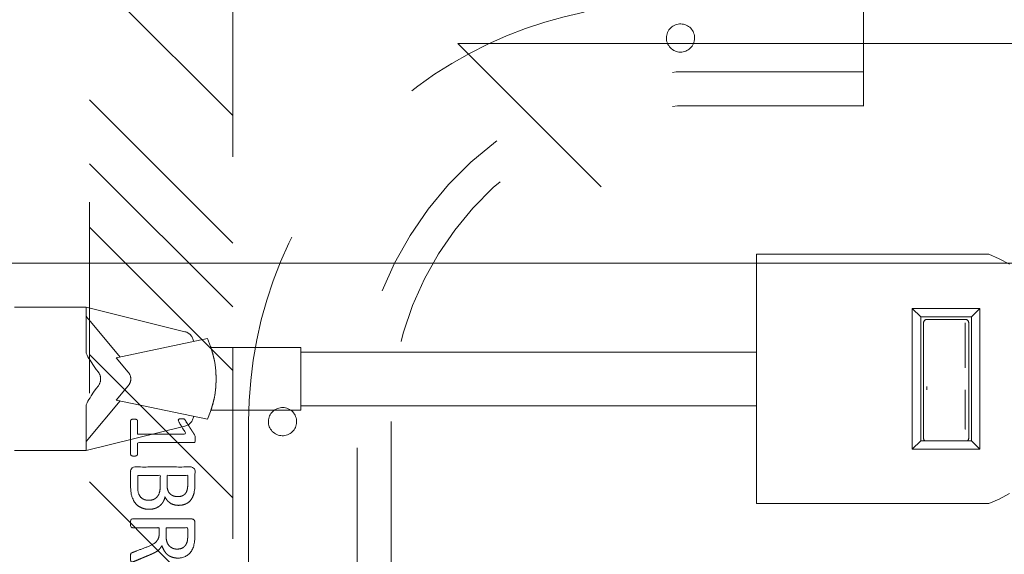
# Model space of a CAD drawing. Header units: inches. Extents: x -456 to -294, y -215 to 27.
# Tile 32 of 51: x -375.09 to -368.21, y 9.9 to 13.64. Entities that reach past the tile are written whole.
import ezdxf

# ---------------------------------------------------------------- set-up
doc = ezdxf.new("R2010")
doc.units = ezdxf.units.IN
doc.header["$LTSCALE"] = 32
doc.header["$MEASUREMENT"] = 0
doc.linetypes.add('Dash Style-1', pattern=[0.083328, 0.041656, -0.041672])
for name, color, linetype, lineweight in [('DashLine', 7, 'Dash Style-1', 13), ('DashLineFill', 7, 'Dash Style-1', 13), ('Drawing', 7, 'Continuous', 18), ('Metal-DeskStructure', 7, 'Continuous', 13), ('None', 7, 'Continuous', 18), ('SolidLine', 7, 'Continuous', 15)]:
    doc.layers.add(name, color=color, linetype=linetype, lineweight=lineweight)

# ---------------------------------------------------------------- blocks, each defined once
blk = doc.blocks.new('Group-24')
at = {"layer": 'SolidLine', "flags": 128}
blk.add_lwpolyline([(12.0197, -13.5315), (119.9724, -13.5315), (119.9724, -25.5394), (12.0197, -25.5394)], close=True, dxfattribs=at)
blk = doc.blocks.new('Group-25')
at = {"layer": 'None'}
blk.add_blockref('Group-24', (0, 0), dxfattribs=at)
blk = doc.blocks.new('Group-26')
at = {"layer": 'None'}
blk.add_blockref('Group-25', (0, 0), dxfattribs=at)
blk = doc.blocks.new('SL Overhead (2D)-2')
at = {"layer": 'None'}
blk.add_blockref('Group-26', (0, 0), dxfattribs=at)
at = {"layer": 'Drawing', "color": 0, "flags": 1}
for tag in ['Tag', 'Catalog', 'Option1', 'Option2', 'Option3', 'Option4', 'Option5', 'Option6', 'Option7', 'Option8', 'Option9', 'Option10', 'Option11', 'Option12', 'Custom', 'FinishGroup', 'Discount', 'Item2', 'Item3', 'Item6', 'Item8', 'Item9', 'Item10', 'Item12', 'Item13', 'Item16', 'Item18', 'Item19', 'Item20', 'Item21', 'Item22', 'Item23', 'Item24', 'Item25', 'Item1', 'Item4', 'Item5', 'Item7', 'Item11', 'Item14', 'Item15', 'Item17']:
    blk.add_attdef(tag, (-72.5739, -131.5265), '', height=0.00709, dxfattribs=at)
blk = doc.blocks.new('Group-40')
at = {"layer": 'SolidLine'}
for q in [(59.9764, -12.0079), (48.9764, -13.0079)]:
    blk.add_line((47.9764, -12.0079), q, dxfattribs=at)
blk = doc.blocks.new('Group-41')
at = {"layer": 'SolidLine'}
blk.add_blockref('Group-40', (0, 0), dxfattribs=at)
blk = doc.blocks.new('Group-42')
at = {"layer": 'None'}
blk.add_blockref('Group-41', (0, 0), dxfattribs=at)
blk = doc.blocks.new('SL Lowboy Top (2D)')
at = {"layer": 'None'}
blk.add_blockref('Group-42', (0, 0), dxfattribs=at)
at = {"layer": 'Drawing', "color": 0, "flags": 1}
for tag in ['Tag', 'Catalog', 'Option1', 'Option2', 'Option3', 'Option4', 'Option5', 'Option6', 'Option7', 'Option8', 'Option9', 'Option10', 'Option11', 'Option12', 'Custom', 'FinishGroup', 'Discount', 'Item2', 'Item3', 'Item6', 'Item8', 'Item9', 'Item10', 'Item12', 'Item13', 'Item16', 'Item18', 'Item19', 'Item20', 'Item21', 'Item22', 'Item23', 'Item24', 'Item25', 'Item1', 'Item4', 'Item5', 'Item7', 'Item11', 'Item14', 'Item15', 'Item17']:
    blk.add_attdef(tag, (-60.5444, 16.4381), '', height=0.00709, dxfattribs=at)
blk = doc.blocks.new('Group-54')
at = {"layer": 'SolidLine'}
for p, q in [((-2.9059, 0.8925), (-4.5259, 0.8925)), ((-4.5259, 0.8925), (-4.5259, -0.8475)), ((-2.8322, 0.8608), (-2.9059, 0.8925)), ((-2.7615, 0.8228), (-2.8322, 0.8608)), ((-9.2059, 0.5225), (-9.7059, 0.5225)), ((-9.2059, 0.5225), (-9.2059, 0.2032)), ((-8.5155, 0.3523), (-9.2059, 0.5225)), ((-2.9666, 0.513), (-3.439, 0.513)), ((-3.3799, 0.4556), (-3.439, 0.513)), ((-3.439, 0.513), (-3.439, -0.468)), ((-3.0256, 0.4556), (-2.9666, 0.513)), ((-2.9666, -0.468), (-2.9666, 0.513)), ((-9.2059, 0.4602), (-9.2008, 0.4535)), ((-9.1942, 0.4452), (-9.2008, 0.4535)), ((-9.1873, 0.4368), (-9.1942, 0.4452)), ((-8.9681, 0.1755), (-9.1873, 0.4368)), ((-3.0256, 0.4556), (-3.3799, 0.4556)), ((-3.3799, -0.4106), (-3.3799, 0.4556)), ((-3.3602, 0.4161), (-3.3603, 0.4141)), ((-3.3603, 0.4141), (-3.3603, -0.3921)), ((-3.3599, 0.4181), (-3.3602, 0.4161)), ((-3.3598, 0.4186), (-3.3599, 0.4181)), ((-3.3594, 0.4205), (-3.3598, 0.4186)), ((-3.3588, 0.4224), (-3.3594, 0.4205)), ((-3.358, 0.4242), (-3.3588, 0.4224)), ((-3.357, 0.426), (-3.358, 0.4242)), ((-3.3568, 0.4264), (-3.357, 0.426)), ((-3.3557, 0.428), (-3.3568, 0.4264)), ((-3.3545, 0.4296), (-3.3557, 0.428)), ((-3.3531, 0.4311), (-3.3545, 0.4296)), ((-3.3516, 0.4324), (-3.3531, 0.4311)), ((-3.3498, 0.4338), (-3.3516, 0.4324)), ((-3.3481, 0.4348), (-3.3498, 0.4338)), ((-3.3463, 0.4357), (-3.3481, 0.4348)), ((-3.3445, 0.4364), (-3.3463, 0.4357)), ((-3.3426, 0.437), (-3.3445, 0.4364)), ((-3.3406, 0.4374), (-3.3426, 0.437)), ((-3.3386, 0.4377), (-3.3406, 0.4374)), ((-3.3366, 0.4378), (-3.3386, 0.4377)), ((-3.0689, 0.4378), (-3.3366, 0.4378)), ((-3.0669, 0.4377), (-3.0689, 0.4378)), ((-3.0689, 0.4143), (-3.0689, 0.0999)), ((-3.0649, 0.4374), (-3.0669, 0.4377)), ((-3.063, 0.437), (-3.0649, 0.4374)), ((-3.0611, 0.4364), (-3.063, 0.437)), ((-3.0592, 0.4357), (-3.0611, 0.4364)), ((-3.0575, 0.4348), (-3.0592, 0.4357)), ((-3.0558, 0.4338), (-3.0575, 0.4348)), ((-3.0542, 0.4326), (-3.0558, 0.4338)), ((-3.0539, 0.4324), (-3.0542, 0.4326)), ((-3.0524, 0.4311), (-3.0539, 0.4324)), ((-3.0511, 0.4296), (-3.0524, 0.4311)), ((-3.0498, 0.428), (-3.0511, 0.4296)), ((-3.0487, 0.4264), (-3.0498, 0.428)), ((-3.0485, 0.426), (-3.0487, 0.4264)), ((-3.0476, 0.4242), (-3.0485, 0.426)), ((-3.0468, 0.4224), (-3.0476, 0.4242)), ((-3.0462, 0.4205), (-3.0468, 0.4224)), ((-3.0457, 0.4186), (-3.0462, 0.4205)), ((-3.0457, 0.4181), (-3.0457, 0.4186)), ((-3.0454, 0.4161), (-3.0457, 0.4181)), ((-3.0453, 0.4141), (-3.0454, 0.4161)), ((-3.0453, -0.3921), (-3.0453, 0.4141)), ((-3.0256, 0.4556), (-3.0256, -0.4106)), ((-8.5092, 0.3504), (-8.5155, 0.3523)), ((-8.5031, 0.3481), (-8.5092, 0.3504)), ((-8.4972, 0.3453), (-8.5031, 0.3481)), ((-8.4916, 0.3419), (-8.4972, 0.3453)), ((-8.3574, 0.3038), (-8.995, 0.1699)), ((-8.4862, 0.3382), (-8.4916, 0.3419)), ((-8.4812, 0.334), (-8.4862, 0.3382)), ((-8.4766, 0.3294), (-8.4812, 0.334)), ((-8.4723, 0.3244), (-8.4766, 0.3294)), ((-8.4685, 0.3191), (-8.4723, 0.3244)), ((-8.4652, 0.3135), (-8.4685, 0.3191)), ((-8.4623, 0.3076), (-8.4652, 0.3135)), ((-8.4599, 0.3015), (-8.4623, 0.3076)), ((-8.458, 0.2953), (-8.4599, 0.3015)), ((-8.4567, 0.2889), (-8.458, 0.2953)), ((-8.4559, 0.2831), (-8.4567, 0.2889)), ((-8.3363, 0.2499), (-8.3574, 0.3038)), ((-8.3334, 0.2413), (-8.3363, 0.2499)), ((-8.3198, 0.1944), (-8.3363, 0.2499)), ((-7.7059, 0.2413), (-8.3334, 0.2413)), ((-8.3332, 0.2404), (-8.3334, 0.2413)), ((-8.3332, 0.2404), (-8.3302, 0.2311)), ((-8.3282, 0.2246), (-8.3302, 0.2311)), ((-8.327, 0.2208), (-8.3282, 0.2246)), ((-8.3258, 0.2166), (-8.327, 0.2208)), ((-8.3245, 0.212), (-8.3258, 0.2166)), ((-8.3245, 0.212), (-8.3217, 0.2017)), ((-7.7059, 0.2413), (-7.7059, -0.1962)), ((-4.5259, 0.21), (-7.7059, 0.21)), ((-9.2059, 0.2032), (-9.1986, 0.1892)), ((-9.1986, 0.1892), (-9.1922, 0.1776)), ((-9.1922, 0.1776), (-9.1853, 0.1657)), ((-9.178, 0.1535), (-9.1853, 0.1657)), ((-9.1701, 0.1411), (-9.178, 0.1535)), ((-9.1701, 0.1411), (-9.1532, 0.1157)), ((-8.995, 0.1699), (-8.9112, 0.07)), ((-8.3217, 0.2017), (-8.32, 0.195)), ((-8.3187, 0.1901), (-8.3198, 0.1944)), ((-8.3079, 0.1378), (-8.3198, 0.1944)), ((-8.3197, 0.1939), (-8.3187, 0.1901)), ((-8.3157, 0.1772), (-8.3187, 0.1901)), ((-8.3157, 0.1772), (-8.3126, 0.1631)), ((-8.3097, 0.148), (-8.3126, 0.1631)), ((-8.3097, 0.148), (-8.3081, 0.1389)), ((-8.3057, 0.1235), (-8.3079, 0.1378)), ((-8.3007, 0.0803), (-8.3079, 0.1378)), ((-9.1532, 0.1157), (-9.1346, 0.0895)), ((-9.12, 0.07), (-9.1346, 0.0895)), ((-9.1179, 0.0672), (-9.12, 0.07)), ((-8.909, 0.0672), (-8.9112, 0.07)), ((-8.3078, 0.1368), (-8.3074, 0.1345)), ((-8.3057, 0.1235), (-8.3045, 0.115)), ((-8.3034, 0.1062), (-8.3045, 0.115)), ((-8.3023, 0.0973), (-8.3034, 0.1062)), ((-8.3007, 0.0803), (-8.3023, 0.0973)), ((-8.3006, 0.0791), (-8.3007, 0.0803)), ((-8.3007, 0.0803), (-8.2983, 0.0225)), ((-8.2999, 0.0699), (-8.3006, 0.0791)), ((-8.2994, 0.0605), (-8.2999, 0.0699)), ((-9.1179, 0.0672), (-9.1152, 0.0629)), ((-9.1127, 0.0585), (-9.1152, 0.0629)), ((-9.1127, 0.0585), (-9.1112, 0.0554)), ((-9.1099, 0.0523), (-9.1112, 0.0554)), ((-9.1076, 0.0459), (-9.1099, 0.0523)), ((-9.1066, 0.0426), (-9.1076, 0.0459)), ((-9.1076, -0.0009), (-9.1066, 0.0024)), ((-9.1058, 0.0394), (-9.1066, 0.0426)), ((-9.1066, 0.0024), (-9.1058, 0.0057)), ((-9.1052, 0.036), (-9.1058, 0.0394)), ((-9.1058, 0.0057), (-9.1052, 0.009)), ((-9.1047, 0.0327), (-9.1052, 0.036)), ((-9.1052, 0.009), (-9.1047, 0.0124)), ((-9.1043, 0.0293), (-9.1047, 0.0327)), ((-9.1047, 0.0124), (-9.1043, 0.0157)), ((-9.1041, 0.0259), (-9.1043, 0.0293)), ((-9.1043, 0.0157), (-9.1041, 0.0191)), ((-9.104, 0.0225), (-9.1041, 0.0259)), ((-9.1041, 0.0191), (-9.104, 0.0225)), ((-8.909, 0.0672), (-8.9069, 0.0644)), ((-8.9069, 0.0644), (-8.905, 0.0615)), ((-8.905, 0.0615), (-8.9032, 0.0585)), ((-8.9015, 0.0554), (-8.9032, 0.0585)), ((-8.9015, 0.0554), (-8.9, 0.0523)), ((-8.9, 0.0523), (-8.8987, 0.0491)), ((-8.8975, 0.0459), (-8.8987, 0.0491)), ((-8.8964, 0.0427), (-8.8975, 0.0459)), ((-8.8964, 0.0024), (-8.8975, -0.0009)), ((-8.8964, 0.0427), (-8.8955, 0.0394)), ((-8.8955, 0.0057), (-8.8964, 0.0024)), ((-8.8955, 0.0394), (-8.8948, 0.036)), ((-8.8948, 0.009), (-8.8955, 0.0057)), ((-8.8942, 0.0327), (-8.8948, 0.036)), ((-8.8942, 0.0124), (-8.8948, 0.009)), ((-8.8938, 0.0293), (-8.8942, 0.0327)), ((-8.8938, 0.0157), (-8.8942, 0.0124)), ((-8.8938, 0.0293), (-8.8936, 0.0259)), ((-8.8938, 0.0157), (-8.8936, 0.0191)), ((-8.8936, 0.0259), (-8.8935, 0.0225)), ((-8.8935, 0.0225), (-8.8936, 0.0191)), ((-8.3007, -0.0353), (-8.2983, 0.0225)), ((-8.2989, 0.0511), (-8.2994, 0.0605)), ((-8.2986, 0.0416), (-8.2989, 0.0511)), ((-8.2989, -0.006), (-8.2986, 0.0034)), ((-8.2984, 0.032), (-8.2986, 0.0416)), ((-8.2986, 0.0034), (-8.2984, 0.013)), ((-8.2983, 0.0225), (-8.2984, 0.032)), ((-8.2984, 0.013), (-8.2983, 0.0225)), ((-9.1532, -0.0706), (-9.1346, -0.0445)), ((-9.12, -0.0249), (-9.1346, -0.0445)), ((-9.12, -0.0249), (-9.1179, -0.0222)), ((-9.1179, -0.0222), (-9.1161, -0.0193)), ((-9.1152, -0.0179), (-9.1161, -0.0193)), ((-9.1127, -0.0134), (-9.1152, -0.0179)), ((-9.1127, -0.0134), (-9.1112, -0.0104)), ((-9.1112, -0.0104), (-9.1099, -0.0073)), ((-9.1099, -0.0073), (-9.1086, -0.0041)), ((-9.1076, -0.0009), (-9.1086, -0.0041)), ((-8.9112, -0.0249), (-8.995, -0.1249)), ((-8.909, -0.0222), (-8.9112, -0.0249)), ((-8.9069, -0.0193), (-8.909, -0.0222)), ((-8.9069, -0.0193), (-8.905, -0.0164)), ((-8.9032, -0.0134), (-8.905, -0.0164)), ((-8.9015, -0.0104), (-8.9032, -0.0134)), ((-8.9, -0.0073), (-8.9015, -0.0104)), ((-8.8987, -0.0041), (-8.9, -0.0073)), ((-8.8975, -0.0009), (-8.8987, -0.0041)), ((-8.3079, -0.0927), (-8.3007, -0.0353)), ((-8.3045, -0.0699), (-8.3034, -0.0612)), ((-8.3034, -0.0612), (-8.3023, -0.0523)), ((-8.3023, -0.0523), (-8.3007, -0.0353)), ((-8.3007, -0.0353), (-8.2999, -0.0248)), ((-8.2999, -0.0248), (-8.2994, -0.0155)), ((-8.2994, -0.0155), (-8.2989, -0.006)), ((-3.3366, -0.0301), (-3.3366, -0.0539)), ((-3.0689, -0.0539), (-3.0689, -0.3272)), ((-9.1986, -0.1441), (-9.1922, -0.1325)), ((-9.1942, -0.4002), (-8.9681, -0.1305)), ((-9.1853, -0.1206), (-9.1922, -0.1325)), ((-9.1853, -0.1206), (-9.178, -0.1085)), ((-9.1701, -0.0961), (-9.178, -0.1085)), ((-9.1701, -0.0961), (-9.1532, -0.0706)), ((-8.995, -0.1249), (-8.3574, -0.2587)), ((-8.3198, -0.1494), (-8.3079, -0.0927)), ((-8.3187, -0.1451), (-8.3157, -0.1322)), ((-8.3126, -0.1181), (-8.3157, -0.1322)), ((-8.3097, -0.103), (-8.3126, -0.1181)), ((-8.3097, -0.103), (-8.3079, -0.0927)), ((-8.3079, -0.0927), (-8.3057, -0.0785)), ((-8.3057, -0.0785), (-8.3045, -0.0699)), ((-9.1986, -0.1441), (-9.2059, -0.1582)), ((-9.2059, -0.4775), (-9.2059, -0.1582)), ((-8.3574, -0.2587), (-8.3363, -0.2048)), ((-8.3363, -0.2048), (-8.3198, -0.1494)), ((-8.3363, -0.2048), (-8.3334, -0.1962)), ((-8.3334, -0.1962), (-8.3323, -0.1929)), ((-7.7059, -0.1962), (-8.3334, -0.1962)), ((-8.3323, -0.1929), (-8.331, -0.1888)), ((-8.3302, -0.1861), (-8.331, -0.1888)), ((-8.3282, -0.1796), (-8.3302, -0.1861)), ((-8.327, -0.1757), (-8.3282, -0.1796)), ((-8.327, -0.1757), (-8.3245, -0.1669)), ((-8.3245, -0.1669), (-8.3217, -0.1567)), ((-8.32, -0.15), (-8.3217, -0.1567)), ((-8.3198, -0.1494), (-8.3187, -0.1451)), ((-8.3187, -0.1451), (-8.3197, -0.1488)), ((-4.5259, -0.165), (-7.7059, -0.165)), ((-8.4723, -0.2794), (-8.4685, -0.274)), ((-8.4685, -0.274), (-8.4652, -0.2684)), ((-8.4652, -0.2684), (-8.4623, -0.2626)), ((-8.4623, -0.2626), (-8.4599, -0.2565)), ((-8.4599, -0.2565), (-8.458, -0.2502)), ((-8.458, -0.2502), (-8.4567, -0.2438)), ((-8.4567, -0.2438), (-8.4559, -0.238)), ((-9.2059, -0.4775), (-8.5155, -0.3072)), ((-8.5155, -0.3072), (-8.5092, -0.3054)), ((-8.5092, -0.3054), (-8.5031, -0.3031)), ((-8.5031, -0.3031), (-8.4972, -0.3002)), ((-8.4972, -0.3002), (-8.4916, -0.2969)), ((-8.4916, -0.2969), (-8.4862, -0.2931)), ((-8.4862, -0.2931), (-8.4812, -0.2889)), ((-8.4812, -0.2889), (-8.4766, -0.2843)), ((-8.4766, -0.2843), (-8.4723, -0.2794)), ((-3.0689, -0.3272), (-3.0684, -0.3272)), ((-9.2059, -0.4152), (-9.2008, -0.4085)), ((-9.1942, -0.4002), (-9.2008, -0.4085)), ((-3.439, -0.468), (-3.3799, -0.4106)), ((-3.0256, -0.4106), (-3.3799, -0.4106)), ((-3.3603, -0.3921), (-3.3602, -0.3939)), ((-3.3602, -0.3939), (-3.3599, -0.3958)), ((-3.3599, -0.3958), (-3.3595, -0.3977)), ((-3.3595, -0.3977), (-3.359, -0.3995)), ((-3.359, -0.3995), (-3.3583, -0.4012)), ((-3.3583, -0.4012), (-3.3574, -0.4029)), ((-3.3574, -0.4029), (-3.3564, -0.4045)), ((-3.3564, -0.4045), (-3.3553, -0.4061)), ((-3.3553, -0.4061), (-3.354, -0.4075)), ((-3.354, -0.4075), (-3.3526, -0.4088)), ((-3.3526, -0.4088), (-3.3512, -0.4101)), ((-3.3504, -0.4106), (-3.3512, -0.4101)), ((-3.0544, -0.4101), (-3.0551, -0.4106)), ((-3.0544, -0.4101), (-3.0529, -0.4088)), ((-3.0529, -0.4088), (-3.0515, -0.4075)), ((-3.0515, -0.4075), (-3.0503, -0.4061)), ((-3.0503, -0.4061), (-3.0491, -0.4045)), ((-3.0491, -0.4045), (-3.0482, -0.4029)), ((-3.0482, -0.4029), (-3.0473, -0.4012)), ((-3.0473, -0.4012), (-3.0466, -0.3995)), ((-3.0466, -0.3995), (-3.046, -0.3977)), ((-3.046, -0.3977), (-3.0456, -0.3958)), ((-3.0456, -0.3958), (-3.0454, -0.3939)), ((-3.0454, -0.3939), (-3.0453, -0.3921)), ((-3.0256, -0.4106), (-2.9666, -0.468)), ((-9.2059, -0.4775), (-9.7059, -0.4775)), ((-2.9666, -0.468), (-3.439, -0.468)), ((-2.9059, -0.8475), (-2.8322, -0.8158)), ((-2.8322, -0.8158), (-2.7615, -0.7778)), ((-2.9059, -0.8475), (-4.5259, -0.8475))]:
    blk.add_line(p, q, dxfattribs=at)
blk = doc.blocks.new('MP-Plug (2D)')
at = {"layer": 'SolidLine', "color": 7}
blk.add_blockref('Group-54', (0, 0), dxfattribs=at)
blk = doc.blocks.new('Group-75')
at = {"layer": 'Metal-DeskStructure', "color": 7}
for points, knots in [([(9.5705, -0.1895), (9.5705, -0.1969), (9.5677, -0.2107), (9.5594, -0.2135), (9.4403, -0.2135), (9.3213, -0.2135), (9.3176, -0.2116), (9.3139, -0.2061), (9.3121, -0.1969), (9.3121, -0.1839), (9.3139, -0.1747), (9.3158, -0.1692), (9.3213, -0.1655), (9.3702, -0.1655), (9.4173, -0.1655), (9.4173, 0.0043), (9.4173, 0.1741), (9.3739, 0.1483), (9.3305, 0.1224), (9.325, 0.1206), (9.3158, 0.1187), (9.3121, 0.1224), (9.3102, 0.1335), (9.3102, 0.1459), (9.3102, 0.1556), (9.3121, 0.1612), (9.3158, 0.1649), (9.3195, 0.1667), (9.3711, 0.1999), (9.4228, 0.2331), (9.4247, 0.235), (9.4283, 0.235), (9.4339, 0.2368), (9.451, 0.2368), (9.4689, 0.2368), (9.4745, 0.2331), (9.4763, 0.2295), (9.4763, 0.0311), (9.4763, -0.1655), (9.5169, -0.1655), (9.5612, -0.1655), (9.5649, -0.1692), (9.5686, -0.1747), (9.5705, -0.1839), (9.5705, -0.1895)], [0, 0, 0, 0.00261, 0.007831, 0.010441, 0.176195, 0.178805, 0.181415, 0.184026, 0.186636, 0.188594, 0.190551, 0.192509, 0.194467, 0.244389, 0.244389, 0.424498, 0.424498, 0.47805, 0.47805, 0.484241, 0.490432, 0.496622, 0.502813, 0.507071, 0.510941, 0.514811, 0.518682, 0.518682, 0.576295, 0.576295, 0.578743, 0.58119, 0.583638, 0.590247, 0.593184, 0.596122, 0.599059, 0.911881, 0.911881, 0.976501, 0.982376, 0.988251, 0.994125, 1, 1, 1]), ([(9.9416, -0.0843), (9.9416, -0.1064), (9.9305, -0.1415), (9.912, -0.171), (9.8843, -0.1913), (9.8345, -0.2135), (9.7275, -0.2135), (9.661, -0.2135), (9.6463, -0.2024), (9.6463, 0.0108), (9.6463, 0.2239), (9.661, 0.235), (9.7192, 0.235), (9.8105, 0.235), (9.8622, 0.2184), (9.8954, 0.1907), (9.9139, 0.1483), (9.9139, 0.1058), (9.9065, 0.0763), (9.8917, 0.0523), (9.8677, 0.032), (9.8548, 0.0265), (9.8733, 0.0228), (9.9047, 0.0043), (9.9286, -0.0234), (9.9416, -0.0621), (9.9416, -0.0843)], [0, 0, 0, 0.031455, 0.06291, 0.094366, 0.125821, 0.188731, 0.266159, 0.275837, 0.285516, 0.435531, 0.44521, 0.454888, 0.521427, 0.574659, 0.627891, 0.681123, 0.734355, 0.762747, 0.791139, 0.819531, 0.847924, 0.847924, 0.885943, 0.923962, 0.961981, 1, 1, 1]), ([(10.3079, -0.2042), (10.3079, -0.2079), (10.306, -0.2116), (10.2987, -0.2135), (10.2857, -0.2153), (10.2673, -0.2153), (10.2562, -0.2135), (10.2488, -0.2116), (10.2451, -0.2061), (10.2433, -0.2005), (10.223, -0.1479), (10.2027, -0.0953), (10.1953, -0.0769), (10.1805, -0.0474), (10.1584, -0.0252), (10.1289, -0.0141), (10.0892, -0.0141), (10.0698, -0.0141), (10.0698, -0.1092), (10.0698, -0.2079), (10.0661, -0.2116), (10.0587, -0.2135), (10.0477, -0.2153), (10.0311, -0.2153), (10.02, -0.2135), (10.0126, -0.2116), (10.0089, -0.2079), (10.0089, 0.0034), (10.0089, 0.2239), (10.0237, 0.235), (10.079, 0.235), (10.1436, 0.235), (10.1658, 0.2331), (10.175, 0.2313), (10.2008, 0.2276), (10.2414, 0.2073), (10.2673, 0.1778), (10.282, 0.139), (10.282, 0.0947), (10.2691, 0.0578), (10.247, 0.0301), (10.2138, 0.0117), (10.1953, 0.0043), (10.2064, -0.0012), (10.2248, -0.016), (10.2396, -0.0363), (10.2525, -0.064), (10.2599, -0.0806), (10.2802, -0.1295), (10.3005, -0.1784), (10.306, -0.1913), (10.3079, -0.2024), (10.3079, -0.2042)], [0, 0, 0, 0.004018, 0.008035, 0.012053, 0.01607, 0.020088, 0.024105, 0.028123, 0.03214, 0.03214, 0.070951, 0.070951, 0.084634, 0.098317, 0.112001, 0.125684, 0.138745, 0.138745, 0.202807, 0.205295, 0.207782, 0.21027, 0.212758, 0.214748, 0.216739, 0.218729, 0.220719, 0.332671, 0.339637, 0.346603, 0.391882, 0.407555, 0.423229, 0.423229, 0.466696, 0.510164, 0.553631, 0.597099, 0.640566, 0.684033, 0.727501, 0.770968, 0.770968, 0.798042, 0.825115, 0.852188, 0.879262, 0.879262, 0.958132, 0.958132, 0.979066, 1, 1, 1]), ([(10.6459, 0.104), (10.6459, 0.0689), (10.6237, 0.0154), (10.5831, -0.0215), (10.5241, -0.0437), (10.4567, -0.0437), (10.4318, -0.0437), (10.4318, -0.124), (10.4318, -0.2079), (10.4281, -0.2116), (10.4207, -0.2135), (10.4096, -0.2153), (10.393, -0.2153), (10.382, -0.2135), (10.3746, -0.2116), (10.3709, -0.2079), (10.3709, 0.0025), (10.3709, 0.2221), (10.3857, 0.235), (10.4429, 0.235), (10.5056, 0.235), (10.5314, 0.2313), (10.5684, 0.2239), (10.6053, 0.2018), (10.633, 0.1704), (10.6459, 0.128), (10.6459, 0.104)], [0, 0, 0, 0.066268, 0.132535, 0.198803, 0.26507, 0.303966, 0.303966, 0.429297, 0.43506, 0.440822, 0.446584, 0.452347, 0.456957, 0.461567, 0.466177, 0.470786, 0.728938, 0.745073, 0.761208, 0.845107, 0.870922, 0.896738, 0.922553, 0.948369, 0.974184, 1, 1, 1]), ([(10.9958, 0.2092), (10.9958, 0.2032), (10.9958, 0.1925), (10.9921, 0.187), (10.9866, 0.1833), (10.922, 0.1833), (10.8592, 0.1833), (10.8592, -0.0105), (10.8592, -0.2079), (10.8556, -0.2116), (10.8482, -0.2135), (10.8371, -0.2153), (10.8205, -0.2153), (10.8094, -0.2135), (10.802, -0.2116), (10.7983, -0.2079), (10.7983, -0.0105), (10.7983, 0.1833), (10.7356, 0.1833), (10.671, 0.1833), (10.6655, 0.187), (10.6636, 0.1925), (10.6618, 0.2018), (10.6618, 0.2147), (10.6636, 0.2258), (10.6655, 0.2313), (10.671, 0.235), (10.8288, 0.235), (10.9866, 0.235), (10.9921, 0.2313), (10.9958, 0.2258), (10.9958, 0.2147), (10.9958, 0.2092)], [0, 0, 0, 0.003046, 0.005389, 0.007733, 0.010076, 0.089744, 0.089744, 0.335779, 0.340465, 0.345152, 0.349838, 0.354524, 0.360382, 0.36624, 0.372099, 0.377957, 0.6855, 0.6855, 0.785085, 0.788014, 0.790943, 0.793872, 0.796801, 0.798998, 0.801195, 0.803391, 0.805588, 0.991213, 0.99341, 0.995606, 0.997803, 1, 1, 1]), ([(11.2985, -0.0695), (11.2985, -0.1046), (11.2745, -0.1618), (11.2302, -0.2005), (11.1693, -0.2208), (11.1103, -0.2208), (11.0734, -0.2135), (11.0439, -0.2061), (11.0254, -0.1969), (11.0199, -0.1932), (11.018, -0.1876), (11.0162, -0.1821), (11.0162, -0.1724), (11.0162, -0.1618), (11.018, -0.1526), (11.0199, -0.1452), (11.0236, -0.1433), (11.0291, -0.1433), (11.0439, -0.1526), (11.0678, -0.1618), (11.1048, -0.171), (11.1527, -0.171), (11.1915, -0.1599), (11.2192, -0.1359), (11.2358, -0.1009), (11.2358, -0.0529), (11.2229, -0.0215), (11.1952, 0.0006), (11.1509, 0.0117), (11.1011, 0.0117), (11.0697, 0.008), (11.0475, 0.008), (11.0383, 0.0172), (11.0383, 0.1206), (11.0383, 0.2239), (11.0494, 0.235), (11.1592, 0.235), (11.2616, 0.235), (11.2653, 0.2313), (11.269, 0.2258), (11.2708, 0.2147), (11.2708, 0.1962), (11.2635, 0.1833), (11.174, 0.1833), (11.09, 0.1833), (11.09, 0.1196), (11.09, 0.056), (11.1029, 0.0578), (11.1287, 0.0597), (11.1841, 0.0597), (11.2413, 0.0412), (11.2782, 0.008), (11.2985, -0.04), (11.2985, -0.0695)], [0, 0, 0, 0.016248, 0.032495, 0.048743, 0.064991, 0.07474, 0.084488, 0.094237, 0.103985, 0.113734, 0.123483, 0.133231, 0.143955, 0.155653, 0.167352, 0.17905, 0.190748, 0.214145, 0.237542, 0.260938, 0.284335, 0.304389, 0.324444, 0.344498, 0.364552, 0.381743, 0.398934, 0.416124, 0.433315, 0.445134, 0.456952, 0.465394, 0.473836, 0.532936, 0.541379, 0.549822, 0.625104, 0.627919, 0.630733, 0.633547, 0.636362, 0.642928, 0.649495, 0.749089, 0.749089, 0.824606, 0.824606, 0.840082, 0.855558, 0.891668, 0.927779, 0.963889, 1, 1, 1]), ([(9.853, 0.115), (9.853, 0.1316), (9.8437, 0.1575), (9.8234, 0.1759), (9.7921, 0.1852), (9.7367, 0.1852), (9.7053, 0.1852), (9.7053, 0.1132), (9.7053, 0.0412), (9.7395, 0.0412), (9.7958, 0.0412), (9.8253, 0.0523), (9.8437, 0.0726), (9.853, 0.1003), (9.853, 0.115)], [0, 0, 0, 0.074499, 0.148998, 0.223496, 0.297995, 0.395417, 0.395417, 0.61891, 0.61891, 0.724928, 0.793696, 0.862464, 0.931232, 1, 1, 1]), ([(10.2193, 0.1095), (10.2193, 0.1372), (10.1953, 0.1722), (10.1676, 0.1815), (10.1584, 0.1833), (10.1363, 0.1852), (10.0947, 0.1852), (10.0698, 0.1852), (10.0698, 0.1095), (10.0698, 0.0338), (10.0984, 0.0338), (10.151, 0.0338), (10.1842, 0.0449), (10.2082, 0.0671), (10.2193, 0.0947), (10.2193, 0.1095)], [0, 0, 0, 0.142515, 0.285031, 0.285031, 0.330993, 0.376955, 0.445899, 0.445899, 0.655281, 0.655281, 0.734439, 0.800829, 0.867219, 0.93361, 1, 1, 1]), ([(10.5831, 0.0984), (10.5831, 0.1261), (10.5628, 0.163), (10.5333, 0.1796), (10.5019, 0.1852), (10.4586, 0.1852), (10.4318, 0.1852), (10.4318, 0.0957), (10.4318, 0.0062), (10.4586, 0.0062), (10.5111, 0.0062), (10.5481, 0.0191), (10.572, 0.0449), (10.5831, 0.0781), (10.5831, 0.0984)], [0, 0, 0, 0.053098, 0.106195, 0.159293, 0.212391, 0.297937, 0.297937, 0.584068, 0.584068, 0.669615, 0.752211, 0.834807, 0.917404, 1, 1, 1]), ([(9.8788, -0.088), (9.8788, -0.0677), (9.8659, -0.0381), (9.8419, -0.0178), (9.805, -0.0068), (9.7413, -0.0068), (9.7053, -0.0068), (9.7053, -0.0852), (9.7053, -0.1636), (9.7487, -0.1636), (9.8327, -0.1636), (9.8659, -0.1359), (9.8788, -0.1064), (9.8788, -0.088)], [0, 0, 0, 0.079156, 0.158312, 0.237468, 0.316624, 0.419526, 0.419526, 0.643799, 0.643799, 0.767809, 0.883905, 0.941952, 1, 1, 1])]:
    blk.add_open_spline(points, degree=2, knots=knots, dxfattribs=at)
blk = doc.blocks.new('1BRPT5-RightBeam (2D)')
at = {"layer": 'DashLineFill', "linetype": 'Continuous', "lineweight": 13}
h = blk.add_hatch(dxfattribs=at)
h.set_pattern_fill('Steel', color=253, style=0, pattern_type=2)
h.set_pattern_definition([(45, (0, 0), (-1.61302, 1.9357), []), (45, (-1.0608, 1.0608), (-0.472346, 0.416761), [])])
h.paths.add_polyline_path([(-1.8504, 0.5), (20.4724, 0.5), (20.4724, -0.5), (-1.8504, -0.5)])
at = {"layer": 'DashLineFill', "flags": 128}
blk.add_lwpolyline([(-1.8504, 0.5), (20.4724, 0.5), (20.4724, -0.5), (-1.8504, -0.5)], close=True, dxfattribs=at)
at = {"layer": 'Metal-DeskStructure', "color": 7}
blk.add_blockref('Group-75', (0, 0), dxfattribs=at)
blk = doc.blocks.new('StructEnd-C (2D)')
at = {"layer": 'Metal-DeskStructure', "color": 7}
blk.add_blockref('1BRPT5-RightBeam (2D)', (0.0008, -8.1102), dxfattribs=at)
blk = doc.blocks.new('1BRPXC_Power_Pantry_42x12 (2D)')
at = {"layer": 'DashLine'}
for p, q in [((-7.5, 18.0906), (-7.5, -18.0906)), ((-6.742, -18.09), (-6.742, 18.09)), ((-6.5058, 18.0906), (-6.5058, -18.1115))]:
    blk.add_line(p, q, dxfattribs=at)
at = {"layer": 'DashLine', "flags": 128}
for points in [[(-7.5, 18.0906, -0.414214), (-4.5866, 21.0039), (-3.2087, 21.0039), (-3.2087, 20.2896), (3.2087, 20.2896), (3.2087, 21.0039), (4.5866, 21.0039, -0.414214), (7.5, 18.0906)], [(-3.2087, 20.5315), (-4.5173, 20.5315, 0.389861), (-6.742, 18.09)], [(-3.2087, 20.2953), (-4.5063, 20.2953, 0.388642), (-6.5058, 18.0906)]]:
    blk.add_lwpolyline(points, format="xyb", dxfattribs=at)
for points in [[(-4.4648, 20.8639), (-4.4554, 20.8614), (-4.4464, 20.858), (-4.4378, 20.8537), (-4.4296, 20.8486), (-4.4219, 20.8427), (-4.4149, 20.8361), (-4.4085, 20.8288), (-4.4029, 20.8209), (-4.3981, 20.8125), (-4.3941, 20.8037), (-4.391, 20.7946), (-4.3888, 20.7852), (-4.3876, 20.7756), (-4.3873, 20.766), (-4.3879, 20.7563), (-4.3895, 20.7468), (-4.392, 20.7375), (-4.3955, 20.7284), (-4.3997, 20.7198), (-4.4049, 20.7116), (-4.4107, 20.7039), (-4.4174, 20.6969), (-4.4246, 20.6905), (-4.4325, 20.6849), (-4.4409, 20.6801), (-4.4497, 20.6761), (-4.4588, 20.673), (-4.4682, 20.6709), (-4.4778, 20.6696), (-4.4875, 20.6693), (-4.4971, 20.67), (-4.5066, 20.6715), (-4.516, 20.6741), (-4.525, 20.6775), (-4.5336, 20.6818), (-4.5418, 20.6869), (-4.5495, 20.6928), (-4.5565, 20.6994), (-4.5629, 20.7067), (-4.5685, 20.7145), (-4.5733, 20.7229), (-4.5773, 20.7317), (-4.5804, 20.7408), (-4.5826, 20.7503), (-4.5838, 20.7598), (-4.5841, 20.7695), (-4.5835, 20.7791), (-4.5819, 20.7886), (-4.5794, 20.798), (-4.5759, 20.807), (-4.5717, 20.8157), (-4.5665, 20.8239), (-4.5607, 20.8315), (-4.554, 20.8386), (-4.5468, 20.8449), (-4.5389, 20.8505), (-4.5305, 20.8553), (-4.5217, 20.8593), (-4.5126, 20.8624), (-4.5032, 20.8646), (-4.4936, 20.8658), (-4.4839, 20.8661), (-4.4743, 20.8655)], [(-7.2804, 18.1876), (-7.2709, 18.1887), (-7.2612, 18.1889), (-7.2516, 18.1882), (-7.2421, 18.1865), (-7.2328, 18.184), (-7.2237, 18.1805), (-7.2151, 18.1761), (-7.207, 18.1709), (-7.1994, 18.165), (-7.1924, 18.1583), (-7.1861, 18.151), (-7.1805, 18.1431), (-7.1758, 18.1347), (-7.1719, 18.1258), (-7.1689, 18.1166), (-7.1668, 18.1072), (-7.1656, 18.0976), (-7.1654, 18.088), (-7.1661, 18.0783), (-7.1678, 18.0688), (-7.1704, 18.0595), (-7.1739, 18.0505), (-7.1782, 18.0419), (-7.1834, 18.0337), (-7.1894, 18.0261), (-7.196, 18.0192), (-7.2034, 18.0129), (-7.2113, 18.0073), (-7.2197, 18.0026), (-7.2285, 17.9987), (-7.2377, 17.9956), (-7.2471, 17.9935), (-7.2567, 17.9924), (-7.2664, 17.9922), (-7.276, 17.9929), (-7.2855, 17.9946), (-7.2948, 17.9971), (-7.3038, 18.0006), (-7.3124, 18.005), (-7.3206, 18.0102), (-7.3282, 18.0161), (-7.3352, 18.0228), (-7.3415, 18.0301), (-7.347, 18.038), (-7.3518, 18.0464), (-7.3557, 18.0553), (-7.3587, 18.0645), (-7.3608, 18.0739), (-7.3619, 18.0835), (-7.3622, 18.0931), (-7.3614, 18.1028), (-7.3598, 18.1123), (-7.3572, 18.1216), (-7.3537, 18.1306), (-7.3493, 18.1392), (-7.3442, 18.1474), (-7.3382, 18.155), (-7.3315, 18.1619), (-7.3242, 18.1682), (-7.3163, 18.1738), (-7.3079, 18.1785), (-7.2991, 18.1824), (-7.2899, 18.1855)]]:
    blk.add_lwpolyline(points, close=True, dxfattribs=at)
blk = doc.blocks.new('Group-84')
at = {"layer": 'SolidLine', "color": 7}
blk.add_blockref('MP-Plug (2D)', (0.5709, -9.0551), dxfattribs=at)
at = {"layer": 'SolidLine', "color": 7, "rotation": 270}
blk.add_blockref('StructEnd-C (2D)', (0, 0), dxfattribs=at)
at = {"layer": 'SolidLine', "color": 7}
blk.add_blockref('1BRPXC_Power_Pantry_42x12 (2D)', (0, -27.4213), dxfattribs=at)
blk = doc.blocks.new('SL Floating Runoff Desk (2D)')
at = {"layer": 'None'}
blk.add_blockref('Group-84', (0, 0), dxfattribs=at)
at = {"layer": 'Drawing', "color": 0, "flags": 1}
for tag in ['Tag', 'Catalog', 'Option1', 'Option2', 'Option3', 'Option4', 'Option5', 'Option6', 'Option7', 'Option8', 'Option9', 'Option10', 'Option11', 'Option12', 'Custom', 'FinishGroup', 'Discount', 'Item2', 'Item3', 'Item6', 'Item8', 'Item9', 'Item10', 'Item12', 'Item13', 'Item16', 'Item18', 'Item19', 'Item20', 'Item21', 'Item22', 'Item23', 'Item24', 'Item25', 'Item1', 'Item4', 'Item5', 'Item7', 'Item11', 'Item14', 'Item15', 'Item17']:
    blk.add_attdef(tag, (-24.5208, -41.5533), '', height=0.00709, dxfattribs=at)

msp = doc.modelspace()

# ---------------------------------------------------------------- block references
at = {"layer": 'Drawing'}
for name, p in [('SL Overhead (2D)-2', (-432.0431, 37.4764)), ('SL Lowboy Top (2D)', (-420.0037, 25.4764))]:
    msp.add_blockref(name, p, dxfattribs=at)

# ---------------------------------------------------------------- next in the draw order: block references
msp.add_blockref('SL Floating Runoff Desk (2D)', (-365.988, 20.1614), dxfattribs=at)

doc.saveas('drawing.dxf')
